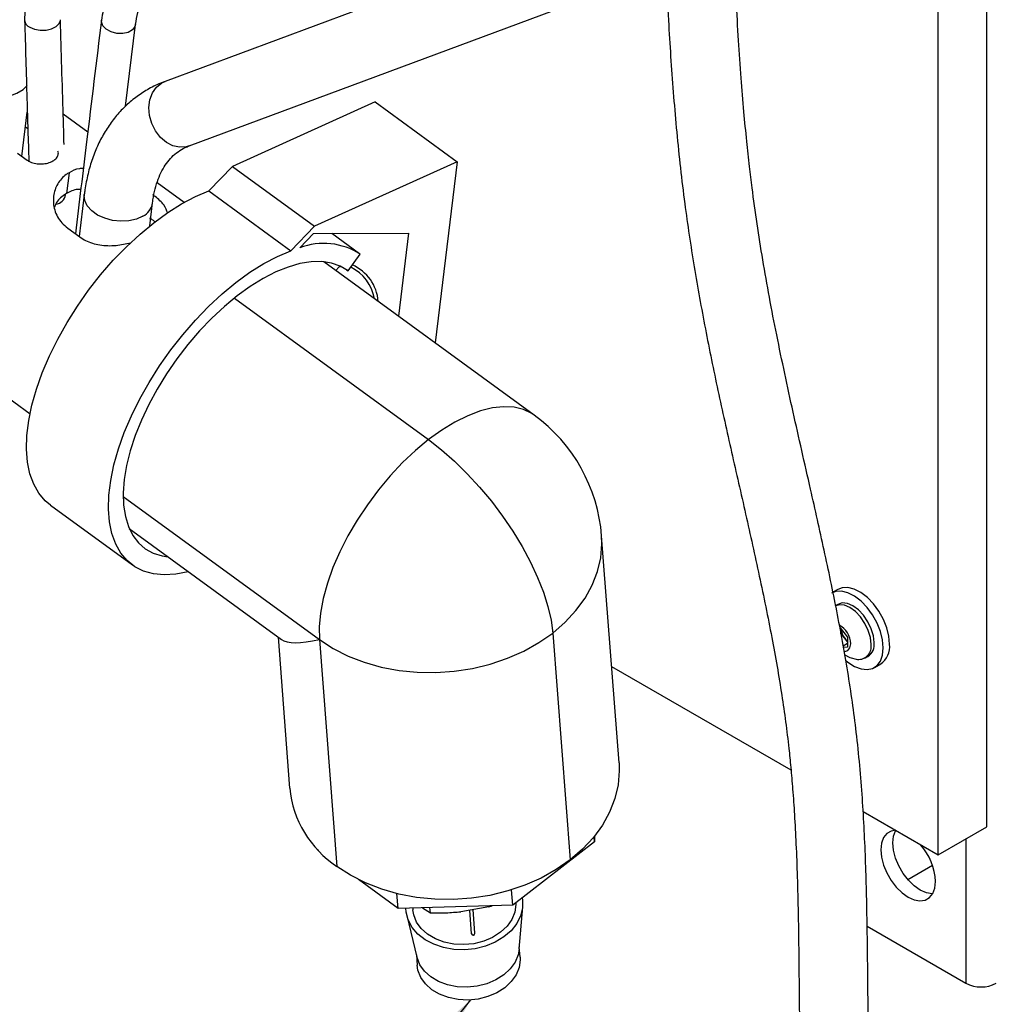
# Model space of a CAD drawing. Header units: inches. Extents: x 0.6 to 33.8, y 0 to 21.7.
# Tile 131 of 210: x 29.5 to 31.3, y 7.3 to 9. Entities that reach past the tile are written whole.
import ezdxf

# ---------------------------------------------------------------- set-up
doc = ezdxf.new("R2010")
doc.units = ezdxf.units.IN
doc.header["$MEASUREMENT"] = 0
doc.layers.add('FORMAT', color=7, linetype='Continuous')
doc.dimstyles.new('SLDDIMSTYLE1', dxfattribs={"dimtxt": 0.18, "dimasz": 0.13, "dimexe": 0, "dimexo": 0.0625, "dimgap": 0, "dimtad": 0, "dimtih": 1, "dimtoh": 1, "dimdec": 0, "dimrnd": 1e-09, "dimzin": 0, "dimdsep": 46, "dimtxsty": 'Standard', "dimsah": 1, "dimcen": 0.09, "dimadec": 0, "dimazin": 0, "dimtfac": 0.13, "dimtdec": 0, "dimtofl": 0, "dimtmove": 0, "dimatfit": 3, "dimfxl": 1, "dimfrac": 2, "dimtolj": 1, "dimtzin": 0, "dimarcsym": 0})

msp = doc.modelspace()

# ---------------------------------------------------------------- linework, layer by layer
at = {"color": 7, "linetype": 'Continuous'}
for p, q in [((31.2647, 7.5754), (31.2647, 17.3738)), ((31.1763, 7.5243), (31.1763, 17.3228)), ((30.5278, 9.211), (29.7719, 8.9296)), ((29.8155, 8.8125), (30.5714, 9.0938)), ((29.7002, 8.8845), (29.7183, 9.033)), ((30.1534, 8.8925), (29.8944, 8.7751)), ((30.1534, 8.8925), (30.3023, 8.7838)), ((29.512, 8.7935), (29.5217, 8.8737)), ((29.6315, 8.8374), (29.5869, 8.87)), ((29.5227, 8.8432), (29.5184, 8.8463)), ((29.5038, 8.7995), (29.5212, 8.7868)), ((30.3023, 8.7838), (30.0434, 8.6665)), ((30.3023, 8.7838), (30.2622, 8.4548)), ((29.8944, 8.7751), (29.8512, 8.7306)), ((29.8944, 8.7751), (30.0434, 8.6665)), ((29.5975, 8.7638), (29.5929, 8.726)), ((29.5975, 8.7638), (29.5929, 8.726)), ((29.5975, 8.7638), (29.5975, 8.7638)), ((29.8065, 8.7098), (29.7574, 8.7456)), ((29.8512, 8.7306), (30.0002, 8.6219)), ((29.5929, 8.726), (29.5929, 8.726)), ((29.6251, 8.724), (29.6159, 8.6479)), ((29.7441, 8.6672), (29.7492, 8.7088)), ((29.5951, 8.663), (29.6171, 8.647)), ((30.0434, 8.6665), (30.0002, 8.6219)), ((30.0167, 8.6274), (30.0418, 8.6532)), ((30.0418, 8.6532), (30.2147, 8.6541)), ((30.125, 8.6167), (30.0747, 8.6534)), ((30.1962, 8.5029), (30.2147, 8.6541)), ((29.118, 8.624), (29.5266, 8.326)), ((30.1042, 8.5855), (30.1264, 8.6157)), ((30.4425, 8.3233), (30.0604, 8.6019)), ((30.0909, 8.5936), (30.0878, 8.5919)), ((30.1017, 8.5873), (30.1042, 8.5855)), ((29.8978, 8.536), (30.2505, 8.2788)), ((29.6959, 8.1756), (30.0523, 7.9157)), ((29.5636, 8.1598), (29.7126, 8.0512)), ((29.7069, 8.1172), (29.9831, 7.9157)), ((30.5965, 7.6916), (30.5648, 8.1039)), ((30.9937, 8.0066), (30.9849, 8.0016)), ((30.9939, 7.9796), (30.9884, 7.9765)), ((30.476, 7.9275), (30.5077, 7.5153)), ((30.9979, 7.9372), (31.0117, 7.9201)), ((30.9995, 7.9265), (30.9995, 7.9353)), ((31.0064, 7.9179), (30.9995, 7.9265)), ((29.9772, 7.92), (29.9982, 7.6457)), ((30.0523, 7.9157), (30.084, 7.5034)), ((31.0117, 7.9084), (31.0034, 7.9037)), ((31.0117, 7.9113), (31.0064, 7.9179)), ((31.0117, 7.9201), (31.0117, 7.9017)), ((31.0117, 7.9017), (31.0039, 7.901)), ((31.0431, 7.8819), (31.0485, 7.885)), ((31.0603, 7.8647), (31.0718, 7.8713)), ((30.583, 7.8668), (30.9088, 7.6788)), ((31.0398, 7.6031), (31.1763, 7.5243)), ((31.1763, 7.5243), (31.2647, 7.5754)), ((30.552, 7.5479), (30.5512, 7.5575)), ((30.5521, 7.5586), (30.552, 7.5479)), ((31.2266, 7.5533), (31.2266, 7.2912)), ((30.0489, 7.5338), (30.0488, 7.5346)), ((30.051, 7.5322), (30.0489, 7.5338)), ((30.552, 7.5479), (30.4035, 7.4329)), ((31.166, 7.505), (31.1213, 7.4792)), ((30.1951, 7.4271), (30.1233, 7.4795)), ((30.4035, 7.4329), (30.4014, 7.4609)), ((30.1951, 7.4271), (30.1931, 7.454)), ((30.4035, 7.4329), (30.1951, 7.4271)), ((30.2218, 7.4278), (30.2221, 7.4245)), ((30.2392, 7.4283), (30.2539, 7.419)), ((30.2539, 7.419), (30.2531, 7.4287)), ((30.3599, 7.4302), (30.309, 7.4212)), ((30.3285, 7.3812), (30.3253, 7.4241)), ((30.3347, 7.3819), (30.3314, 7.4252)), ((30.3599, 7.4302), (30.3663, 7.4319)), ((30.415, 7.3529), (30.4215, 7.4302)), ((30.2111, 7.414), (30.2294, 7.3386)), ((31.0471, 7.3948), (31.2266, 7.2912)), ((30.3286, 7.381), (30.3285, 7.3812)), ((30.4168, 7.3383), (30.4153, 7.3571)), ((30.2284, 7.3428), (30.2298, 7.3239))]:
    msp.add_line(p, q, dxfattribs=at)
at = {"color": 7, "linetype": 'Continuous', "flags": 128}
for points in [[(29.5263, 9.0281), (29.535, 9.0246), (29.5453, 9.0228), (29.5559, 9.023), (29.5659, 9.0253), (29.5741, 9.0293), (29.5796, 9.0346), (29.5817, 9.0406), (29.5818, 9.0417)], [(29.7125, 9.0232), (29.7047, 9.0188), (29.6949, 9.0166), (29.6841, 9.0169), (29.6737, 9.0195), (29.665, 9.0243), (29.6589, 9.0306), (29.6563, 9.0376), (29.6563, 9.0407)], [(29.7183, 9.0329), (29.7172, 9.0292), (29.7125, 9.0232)], [(29.387, 8.9291), (29.397, 8.9197), (29.4096, 8.9117), (29.4242, 8.9055), (29.4402, 8.9014), (29.4568, 8.8996), (29.4733, 8.9001), (29.4888, 8.903), (29.5026, 8.908), (29.5141, 8.9151), (29.5215, 8.9221)], [(29.8155, 8.8125), (29.8104, 8.811), (29.7984, 8.8101), (29.7861, 8.8128), (29.7742, 8.8189), (29.7635, 8.828), (29.7545, 8.8396), (29.7478, 8.8531), (29.7437, 8.8676), (29.7426, 8.8822), (29.7444, 8.8963), (29.7491, 8.9088), (29.7564, 8.9192), (29.7659, 8.9268), (29.7719, 8.9296)], [(29.5636, 8.1598), (29.5543, 8.1676), (29.5427, 8.1813), (29.5334, 8.1978), (29.5265, 8.2167), (29.5221, 8.2379), (29.5203, 8.2613), (29.521, 8.2865), (29.5243, 8.3133), (29.5301, 8.3414), (29.5383, 8.3706), (29.5489, 8.4005), (29.5618, 8.4309), (29.5769, 8.4613), (29.5939, 8.4916), (29.6127, 8.5213), (29.6331, 8.5503), (29.6549, 8.5782), (29.6779, 8.6046), (29.7018, 8.6294), (29.7265, 8.6523), (29.7516, 8.673), (29.7768, 8.6914), (29.802, 8.7072), (29.8269, 8.7203), (29.8512, 8.7306)], [(29.7316, 8.6848), (29.7199, 8.6795), (29.7063, 8.6764), (29.6915, 8.6756), (29.6765, 8.6771), (29.6622, 8.6809), (29.6493, 8.6869), (29.6386, 8.6945), (29.6307, 8.7034), (29.6261, 8.713), (29.625, 8.7229), (29.6252, 8.7241)], [(29.8144, 8.0387), (29.8138, 8.0386), (29.7915, 8.0343), (29.7704, 8.0332), (29.7509, 8.0351), (29.733, 8.04), (29.7171, 8.048), (29.7033, 8.059), (29.6917, 8.0727), (29.6824, 8.0891), (29.6755, 8.108), (29.6711, 8.1293), (29.6693, 8.1526), (29.67, 8.1778), (29.6733, 8.2046), (29.679, 8.2328), (29.6873, 8.262), (29.6979, 8.2919), (29.7108, 8.3222), (29.7258, 8.3527), (29.7428, 8.3829), (29.7616, 8.4127), (29.7821, 8.4417), (29.8039, 8.4695), (29.8269, 8.496), (29.8508, 8.5208), (29.8755, 8.5437), (29.9005, 8.5644), (29.9258, 8.5828), (29.951, 8.5986), (29.9759, 8.6117), (30.0002, 8.6219)], [(30.1042, 8.5855), (30.0901, 8.594), (30.0742, 8.5996), (30.0565, 8.6023), (30.0373, 8.602), (30.0168, 8.5987), (29.9952, 8.5924), (29.9728, 8.5834), (29.9498, 8.5715), (29.9264, 8.557), (29.9029, 8.54), (29.8796, 8.5208), (29.8568, 8.4995), (29.8346, 8.4763), (29.8134, 8.4516), (29.7933, 8.4255), (29.7746, 8.3985), (29.7576, 8.3707), (29.7423, 8.3425), (29.729, 8.3142), (29.7177, 8.2862), (29.7087, 8.2586), (29.7021, 8.2319), (29.6978, 8.2064), (29.696, 8.1822), (29.6967, 8.1598), (29.6998, 8.1392), (29.7054, 8.1209), (29.7133, 8.1048), (29.7235, 8.0914), (29.7359, 8.0806), (29.7502, 8.0726), (29.7665, 8.0676), (29.7772, 8.0659)], [(30.0913, 8.5934), (30.0878, 8.5919), (30.0818, 8.5864)], [(30.4425, 8.3233), (30.4383, 8.3261), (30.4231, 8.3335), (30.4058, 8.3377), (30.3869, 8.3387), (30.3664, 8.3364), (30.3446, 8.3309), (30.3218, 8.3223), (30.2984, 8.3106), (30.2745, 8.2961), (30.2505, 8.2788)], [(30.2505, 8.2788), (30.2267, 8.2591), (30.2034, 8.2371), (30.1809, 8.2131), (30.1594, 8.1875), (30.1393, 8.1605), (30.1208, 8.1326), (30.1041, 8.104), (30.0894, 8.0751), (30.0769, 8.0463), (30.0669, 8.0179), (30.0593, 7.9903), (30.0543, 7.9638), (30.052, 7.9388), (30.0523, 7.9157)], [(30.2505, 8.2788), (30.2742, 8.2604), (30.2977, 8.2397), (30.3208, 8.217), (30.3433, 8.1927), (30.3647, 8.1669), (30.385, 8.14), (30.4037, 8.1124), (30.4207, 8.0844), (30.4357, 8.0563), (30.4486, 8.0286), (30.4592, 8.0015), (30.4674, 7.9754), (30.473, 7.9507), (30.476, 7.9275)], [(30.476, 7.9275), (30.4986, 7.947), (30.5182, 7.9682), (30.5347, 7.9907), (30.5478, 8.0144), (30.5573, 8.039), (30.5632, 8.064), (30.5653, 8.0893), (30.5648, 8.1039)], [(31.0765, 7.9004), (31.0752, 7.9149), (31.0714, 7.9302), (31.0652, 7.9455), (31.057, 7.9603), (31.0471, 7.9738), (31.036, 7.9853), (31.0242, 7.9943), (31.0123, 8.0004), (31.0008, 8.0034), (30.9902, 8.003), (30.9822, 8)], [(31.088, 7.9071), (31.0867, 7.9215), (31.0829, 7.9368), (31.0767, 7.9522), (31.0685, 7.9669), (31.0586, 7.9804), (31.0475, 7.9919), (31.0357, 8.0009), (31.0238, 8.0071), (31.0123, 8.01), (31.0017, 8.0097), (30.9937, 8.0066)], [(31.0544, 7.9069), (31.0531, 7.9192), (31.0492, 7.9322), (31.0431, 7.9449), (31.0351, 7.9566), (31.0257, 7.9665), (31.0157, 7.9738), (31.0057, 7.978), (30.9964, 7.9789), (30.9884, 7.9765)], [(31.0599, 7.91), (31.0585, 7.9223), (31.0547, 7.9353), (31.0485, 7.9481), (31.0405, 7.9598), (31.0312, 7.9696), (31.0212, 7.9769), (31.0112, 7.9812), (31.0019, 7.9821), (30.9939, 7.9796)], [(30.0523, 7.9157), (30.0772, 7.8995), (30.1045, 7.8857), (30.1338, 7.8743), (30.1647, 7.8655), (30.1969, 7.8594), (30.23, 7.8561), (30.2635, 7.8556), (30.2971, 7.858), (30.3303, 7.8631), (30.3626, 7.871), (30.3937, 7.8816), (30.4233, 7.8946), (30.4508, 7.91), (30.476, 7.9275)], [(31.0052, 7.894), (31.0065, 7.8939), (31.0122, 7.8956), (31.0159, 7.9004), (31.0172, 7.9077)], [(31.0078, 7.8782), (31.0123, 7.8745), (31.0242, 7.8669), (31.036, 7.8623), (31.0471, 7.861), (31.057, 7.8631), (31.0652, 7.8683), (31.0714, 7.8766), (31.0752, 7.8875), (31.0765, 7.9004)], [(31.0051, 7.8883), (31.0156, 7.8831), (31.0294, 7.8796)], [(30.5965, 7.6916), (30.597, 7.6771), (30.5948, 7.6518), (30.589, 7.6267), (30.5794, 7.6022), (30.5664, 7.5785), (30.5499, 7.5559), (30.5303, 7.5347), (30.5077, 7.5153)], [(31.0992, 7.5691), (31.0905, 7.5677), (31.0827, 7.5631), (31.0768, 7.5557), (31.0731, 7.5457), (31.0718, 7.5336), (31.0731, 7.5201), (31.0768, 7.5059), (31.0827, 7.4916), (31.0905, 7.4779), (31.1, 7.4656), (31.1105, 7.4553), (31.1215, 7.4475), (31.1326, 7.4426), (31.1431, 7.4407), (31.1525, 7.4421), (31.1604, 7.4467), (31.1663, 7.4541), (31.17, 7.4642), (31.1713, 7.4762)], [(31.166, 7.4535), (31.1652, 7.4535), (31.1547, 7.4553), (31.1436, 7.4603), (31.1326, 7.4681), (31.1221, 7.4784), (31.1126, 7.4907), (31.1048, 7.5043), (31.0988, 7.5186), (31.0952, 7.5329), (31.0939, 7.5464), (31.0952, 7.5584), (31.0988, 7.5684), (31.0991, 7.5689)], [(30.5077, 7.5153), (30.4825, 7.4977), (30.4549, 7.4823), (30.4254, 7.4693), (30.3943, 7.4588), (30.3619, 7.4509), (30.3287, 7.4457), (30.2952, 7.4433), (30.2617, 7.4438), (30.2286, 7.4471), (30.1964, 7.4532), (30.1654, 7.462), (30.1361, 7.4734), (30.1089, 7.4873), (30.084, 7.5034)], [(30.4207, 7.4462), (30.4212, 7.4428), (30.4213, 7.4281), (30.4177, 7.4135), (30.4107, 7.3995), (30.4004, 7.3867), (30.3873, 7.3753), (30.3717, 7.3659), (30.3542, 7.3587), (30.3354, 7.354)], [(30.3354, 7.354), (30.3159, 7.3519), (30.2964, 7.3526), (30.2775, 7.3559), (30.26, 7.3619), (30.2443, 7.3702), (30.2311, 7.3806), (30.2207, 7.3927), (30.2136, 7.4062), (30.2099, 7.4206), (30.2095, 7.4275)], [(30.333, 7.3631), (30.3148, 7.3613), (30.2965, 7.3621), (30.279, 7.3657), (30.2629, 7.3717), (30.2488, 7.3801), (30.2373, 7.3905), (30.2288, 7.4024), (30.2236, 7.4155), (30.2221, 7.4245)], [(30.4091, 7.4373), (30.4092, 7.4342), (30.4072, 7.4205), (30.4018, 7.4071), (30.393, 7.3947), (30.3812, 7.3837), (30.3669, 7.3746), (30.3507, 7.3676), (30.333, 7.3631)], [(30.3285, 7.3812), (30.329, 7.3803), (30.3298, 7.3797), (30.331, 7.3794), (30.3322, 7.3794), (30.3333, 7.3798), (30.3342, 7.3805), (30.3347, 7.3813), (30.3347, 7.3819)], [(30.415, 7.3529), (30.4132, 7.3429), (30.4077, 7.3296), (30.3989, 7.3172), (30.3872, 7.3062), (30.3729, 7.2971), (30.3566, 7.2901), (30.339, 7.2856)], [(30.339, 7.2856), (30.3207, 7.2838), (30.3025, 7.2846), (30.285, 7.2882), (30.2688, 7.2942), (30.2547, 7.3026), (30.2432, 7.313), (30.2347, 7.3249), (30.2295, 7.338), (30.2294, 7.3386)], [(30.4168, 7.3383), (30.4169, 7.3336), (30.415, 7.3199), (30.4095, 7.3065), (30.4007, 7.2941), (30.3889, 7.2831), (30.3746, 7.274), (30.3584, 7.267), (30.3408, 7.2625)], [(30.3408, 7.2625), (30.3225, 7.2607), (30.3042, 7.2616), (30.2867, 7.2651), (30.2706, 7.2712), (30.2565, 7.2795), (30.245, 7.2899), (30.2365, 7.3018), (30.2313, 7.3149), (30.2298, 7.3239)]]:
    msp.add_lwpolyline(points, dxfattribs=at)
at = {"color": 7, "linetype": 'Continuous'}
for centre, radius, start, end in [((29.5325, 9.0426), 0.0158, 185.8376, 246.9778), ((29.5711, 8.727), 0.0204, 276.7304, 351.1022), ((29.7163, 8.7145), 0.0334, 297.2447, 350.2299), ((30.06, 8.513), 0.1223, 57.1033, 110.7646), ((30.0738, 8.5204), 0.0799, 10.4198, 63.8082), ((30.0807, 8.5241), 0.0786, 4.3069, 66.4766), ((30.2657, 8.0809), 0.3, 4.3915, 53.8962), ((30.9767, 7.9066), 0.0405, 1.607, 60.6781), ((31.0296, 7.9372), 0.0301, 183.6549, 219.7009), ((31.0272, 7.9343), 0.0265, 218.2096, 234.1598), ((31.0314, 7.9028), 0.0233, 265.2608, 9.9756), ((31.034, 7.9067), 0.0261, 303.9367, 7.3755), ((31.0495, 7.9029), 0.0386, 305.1269, 6.1853), ((30.1911, 7.6649), 0.1938, 185.6917, 236.4421), ((31.0624, 7.4709), 0.109, 2.7942, 41.2845), ((30.3316, 7.3817), 0.00313, 193.1227, 4.3915), ((31.2541, 7.3444), 0.0599, 242.6097, 297.3903)]:
    msp.add_arc(centre, radius, start, end, dxfattribs=at)
msp.add_ellipse((30.2657, 8.0809), major_axis=(0.2872, 0.1601), ratio=0.21045, start_param=3.238319, end_param=3.765484, dxfattribs=at)
for points, knots in [([(29.7183, 9.033), (29.7195, 9.0404), (29.7216, 9.0541), (29.7271, 9.0708), (29.7327, 9.0834), (29.7395, 9.0956), (29.7487, 9.1085), (29.7628, 9.1234), (29.7797, 9.1368), (29.7973, 9.1475), (29.8162, 9.1569), (29.8374, 9.1656), (29.8633, 9.174), (29.8926, 9.1816), (29.9266, 9.1883), (29.9651, 9.1943), (30.0086, 9.1994), (30.0528, 9.2036), (30.0956, 9.2072), (30.1361, 9.2107), (30.1753, 9.2144), (30.212, 9.2187), (30.2447, 9.2235), (30.2726, 9.2288), (30.296, 9.234), (30.3179, 9.2396), (30.3408, 9.2463), (30.3667, 9.2551), (30.3954, 9.2666), (30.4257, 9.2812), (30.4545, 9.2977), (30.4795, 9.3148), (30.5036, 9.3338), (30.5278, 9.356), (30.5521, 9.3827), (30.5737, 9.411), (30.5933, 9.441), (30.6123, 9.4753), (30.6317, 9.5169), (30.6483, 9.5601), (30.662, 9.6019), (30.6725, 9.6378), (30.6814, 9.6713), (30.6885, 9.7006), (30.6941, 9.7253), (30.6986, 9.7461), (30.7025, 9.7654), (30.7073, 9.79), (30.7132, 9.8227), (30.7201, 9.8647), (30.7271, 9.9124), (30.7369, 9.9881), (30.7473, 10.0907), (30.7566, 10.219), (30.7634, 10.3607), (30.7676, 10.5151), (30.769, 10.6816), (30.7681, 10.8458), (30.7657, 11.0007), (30.7624, 11.1472), (30.7586, 11.2869), (30.7543, 11.4307), (30.7495, 11.581), (30.7446, 11.7384), (30.7396, 11.9122), (30.7351, 12.0999), (30.7324, 12.2975), (30.7324, 12.4905), (30.7359, 12.6707), (30.7434, 12.837), (30.7549, 12.9901), (30.7723, 13.1361), (30.7951, 13.2772), (30.8162, 13.3931), (30.8329, 13.486), (30.8447, 13.5562), (30.8554, 13.6285), (30.8646, 13.7054), (30.8706, 13.7843), (30.8728, 13.8662), (30.8702, 13.9508), (30.863, 14.025), (30.854, 14.0857), (30.8459, 14.1306), (30.8359, 14.1776), (30.8237, 14.2269), (30.809, 14.2787), (30.7918, 14.3331), (30.7785, 14.3703), (30.7716, 14.3893)], [0, 0, 0, 0, 0.004131, 0.007607, 0.010479, 0.012757, 0.016689, 0.021285, 0.02665, 0.031414, 0.035277, 0.040795, 0.04633, 0.052432, 0.059437, 0.067366, 0.076171, 0.085146, 0.09324, 0.101148, 0.108819, 0.116214, 0.122924, 0.128573, 0.133302, 0.137532, 0.142406, 0.14796, 0.15448, 0.161849, 0.169363, 0.175845, 0.181525, 0.189151, 0.197055, 0.204587, 0.211748, 0.219632, 0.228921, 0.239661, 0.247017, 0.254375, 0.260845, 0.266397, 0.271008, 0.274658, 0.277965, 0.281637, 0.288162, 0.29563, 0.304065, 0.313207, 0.334781, 0.355883, 0.376413, 0.403177, 0.429099, 0.454153, 0.479009, 0.499982, 0.520807, 0.542294, 0.564894, 0.588532, 0.613116, 0.643121, 0.673167, 0.70258, 0.731185, 0.756345, 0.780582, 0.804414, 0.828274, 0.852152, 0.86409, 0.876026, 0.887968, 0.900459, 0.913898, 0.925834, 0.938492, 0.951982, 0.958065, 0.964357, 0.970883, 0.977673, 0.984762, 0.992189, 1, 1, 1, 1]), ([(30.713, 14.3677), (30.7185, 14.3523), (30.7293, 14.3224), (30.7435, 14.2789), (30.7556, 14.2383), (30.7659, 14.2002), (30.7746, 14.1646), (30.7848, 14.1181), (30.7946, 14.0634), (30.8022, 14.0043), (30.8065, 13.955), (30.8088, 13.9125), (30.8097, 13.8729), (30.8094, 13.8337), (30.8081, 13.7945), (30.8057, 13.7551), (30.8004, 13.6918), (30.7896, 13.6069), (30.768, 13.4756), (30.7389, 13.3204), (30.7095, 13.1423), (30.6894, 12.9635), (30.6778, 12.7854), (30.6716, 12.6032), (30.6698, 12.4389), (30.6702, 12.2941), (30.6716, 12.1709), (30.6738, 12.0506), (30.6766, 11.9347), (30.6796, 11.8233), (30.6831, 11.7057), (30.6871, 11.5768), (30.6917, 11.4322), (30.6963, 11.2782), (30.7009, 11.1081), (30.7046, 10.9247), (30.7065, 10.7315), (30.7058, 10.5735), (30.7033, 10.4505), (30.7006, 10.3619), (30.6968, 10.2746), (30.6919, 10.1903), (30.686, 10.1114), (30.6793, 10.0398), (30.6723, 9.9758), (30.665, 9.919), (30.6576, 9.8691), (30.6505, 9.8269), (30.6434, 9.7883), (30.6355, 9.7493), (30.6255, 9.705), (30.6132, 9.6572), (30.5973, 9.6036), (30.5772, 9.5474), (30.5514, 9.492), (30.5216, 9.4442), (30.4898, 9.4058), (30.4619, 9.3801), (30.4383, 9.3622), (30.4183, 9.3489), (30.3957, 9.3361), (30.3727, 9.325), (30.3519, 9.3164), (30.3298, 9.3084), (30.3041, 9.3004), (30.272, 9.2924), (30.2334, 9.2848), (30.1867, 9.2783), (30.1315, 9.2729), (30.0716, 9.2679), (30.0103, 9.2625), (29.95, 9.2555), (29.8967, 9.2466), (29.8536, 9.2363), (29.8205, 9.2261), (29.7912, 9.2144), (29.7627, 9.2002), (29.7339, 9.1812), (29.7124, 9.1618), (29.698, 9.1448), (29.6896, 9.1332), (29.6808, 9.1192), (29.6715, 9.1005), (29.6619, 9.0746), (29.6583, 9.0528), (29.6563, 9.0407)], [0, 0, 0, 0, 0.006372, 0.012339, 0.017937, 0.023199, 0.028151, 0.032815, 0.042768, 0.051387, 0.058477, 0.064572, 0.070556, 0.076634, 0.08282, 0.089128, 0.095568, 0.113718, 0.131672, 0.163007, 0.194244, 0.222262, 0.250503, 0.278743, 0.307081, 0.325984, 0.344789, 0.363013, 0.38048, 0.397133, 0.413271, 0.433526, 0.45531, 0.478574, 0.503248, 0.532677, 0.562475, 0.592472, 0.606631, 0.620775, 0.634883, 0.648912, 0.662114, 0.674176, 0.685132, 0.695019, 0.703871, 0.711722, 0.717853, 0.725196, 0.733731, 0.743402, 0.753684, 0.766912, 0.780186, 0.793155, 0.804942, 0.815686, 0.820658, 0.82637, 0.832874, 0.839048, 0.844231, 0.848448, 0.855075, 0.862211, 0.869994, 0.879918, 0.891043, 0.90307, 0.915102, 0.926896, 0.938296, 0.94605, 0.952768, 0.958531, 0.964487, 0.971103, 0.978317, 0.980827, 0.983383, 0.986054, 0.989596, 0.994232, 1, 1, 1, 1]), ([(29.7083, 9.9984), (29.7135, 9.9829), (29.7231, 9.9539), (29.7324, 9.9117), (29.7379, 9.8743), (29.7413, 9.8312), (29.7411, 9.7816), (29.7348, 9.7182), (29.7211, 9.6503), (29.6998, 9.5781), (29.6694, 9.4955), (29.6297, 9.4039), (29.5956, 9.3286), (29.5748, 9.2793), (29.5651, 9.2554), (29.5557, 9.2309), (29.5468, 9.2059), (29.538, 9.1789), (29.5298, 9.1495), (29.5226, 9.1164), (29.5171, 9.0794), (29.5169, 9.0543), (29.5168, 9.0411)], [0, 0, 0, 0, 0.047435, 0.088989, 0.125452, 0.157358, 0.214124, 0.269227, 0.341504, 0.41405, 0.486992, 0.596651, 0.705797, 0.732384, 0.75857, 0.784367, 0.813231, 0.841306, 0.873837, 0.910929, 0.952823, 1, 1, 1, 1]), ([(31.055, 7.026), (31.0535, 7.0594), (31.0506, 7.1238), (31.0492, 7.217), (31.0483, 7.3024), (31.0475, 7.3794), (31.0463, 7.4476), (31.0445, 7.5097), (31.0421, 7.5685), (31.0386, 7.6274), (31.0339, 7.6868), (31.026, 7.7633), (31.0126, 7.8569), (30.9925, 7.9674), (30.9693, 8.0781), (30.9422, 8.1986), (30.9123, 8.3291), (30.8824, 8.4683), (30.8569, 8.6043), (30.8418, 8.7061), (30.8331, 8.7775), (30.8281, 8.8235), (30.823, 8.8771), (30.818, 8.9382), (30.8133, 9.0061), (30.8097, 9.0707), (30.8071, 9.1304), (30.8051, 9.1832), (30.8038, 9.2278), (30.8032, 9.2544), (30.8031, 9.2635)], [0, 0, 0, 0, 0.0478, 0.092088, 0.132391, 0.168399, 0.199937, 0.226927, 0.25368, 0.279869, 0.306318, 0.333, 0.380955, 0.428694, 0.476222, 0.52382, 0.584199, 0.644681, 0.703903, 0.761222, 0.778282, 0.798593, 0.822535, 0.850013, 0.880773, 0.91434, 0.938161, 0.962599, 0.987253, 1, 1, 1, 1]), ([(30.6814, 9.1505), (30.6819, 9.1358), (30.6833, 9.0965), (30.6864, 9.0352), (30.6906, 8.9671), (30.6954, 8.9022), (30.7011, 8.8374), (30.7078, 8.7726), (30.7176, 8.6913), (30.7322, 8.5939), (30.7527, 8.4805), (30.7758, 8.3682), (30.8008, 8.2559), (30.8265, 8.1435), (30.8516, 8.0311), (30.8741, 7.9213), (30.8924, 7.8167), (30.9029, 7.7382), (30.9087, 7.6816), (30.9121, 7.6415), (30.9153, 7.5951), (30.9181, 7.5419), (30.9204, 7.482), (30.922, 7.4108), (30.9231, 7.3276), (30.924, 7.232), (30.9254, 7.1281), (30.9286, 7.0563), (30.9302, 7.019)], [0, 0, 0, 0, 0.021332, 0.056895, 0.087721, 0.118383, 0.148551, 0.178799, 0.20887, 0.261431, 0.312829, 0.363693, 0.414215, 0.465346, 0.516261, 0.566984, 0.614916, 0.65973, 0.675752, 0.694333, 0.716233, 0.741528, 0.770284, 0.802541, 0.845049, 0.892315, 0.944101, 1, 1, 1, 1]), ([(29.5168, 9.041), (29.5182, 8.9931), (29.5207, 8.9078), (29.5233, 8.8224), (29.5244, 8.785)], [0, 0, 0, 0, 0.561799, 1, 1, 1, 1]), ([(29.5885, 8.8152), (29.588, 8.8327), (29.5857, 8.9081), (29.5835, 8.9837), (29.5818, 9.0418)], [0, 0, 0, 0, 0.2313879, 1, 1, 1, 1]), ([(29.6563, 9.0407), (29.6473, 8.9672), (29.6315, 8.838), (29.6158, 8.7087), (29.609, 8.653)], [0, 0, 0, 0, 0.569461, 1, 1, 1, 1]), ([(29.7719, 8.9296), (29.7669, 8.9277), (29.7539, 8.9225), (29.7342, 8.9118), (29.7133, 8.897), (29.6943, 8.8798), (29.6774, 8.8604), (29.6626, 8.8387), (29.6499, 8.815), (29.6395, 8.7893), (29.6315, 8.7618), (29.6272, 8.7396), (29.6255, 8.7268), (29.6251, 8.724)], [0, 0, 0, 0, 0.061839, 0.161343, 0.260216, 0.358804, 0.457592, 0.557174, 0.658036, 0.760494, 0.864654, 0.970409, 1, 1, 1, 1]), ([(29.5212, 8.7868), (29.523, 8.7856), (29.5276, 8.7827), (29.537, 8.78), (29.5482, 8.7793), (29.5592, 8.781), (29.5685, 8.7848), (29.5752, 8.7901), (29.578, 8.7964), (29.5785, 8.801), (29.5771, 8.8032), (29.5771, 8.8032)], [0, 0, 0, 0, 0.085906, 0.215545, 0.346047, 0.477485, 0.608481, 0.738361, 0.868174, 0.999061, 1, 1, 1, 1]), ([(29.7492, 8.7088), (29.7497, 8.7125), (29.7512, 8.7231), (29.7549, 8.7393), (29.7608, 8.7564), (29.7681, 8.7714), (29.7767, 8.7844), (29.7868, 8.7954), (29.7983, 8.8043), (29.8082, 8.8096), (29.8142, 8.812), (29.8155, 8.8125)], [0, 0, 0, 0, 0.061803, 0.18172, 0.302211, 0.424577, 0.550479, 0.682339, 0.823036, 0.963505, 1, 1, 1, 1]), ([(29.6234, 8.7714), (29.621, 8.7714), (29.6112, 8.7712), (29.6034, 8.767), (29.5975, 8.7638)], [0, 0, 0, 0, 0.2508175, 1, 1, 1, 1]), ([(29.5975, 8.7638), (29.5958, 8.7628), (29.5873, 8.7575), (29.5754, 8.744), (29.5677, 8.721), (29.5699, 8.6956), (29.5805, 8.6752), (29.5914, 8.6661), (29.5951, 8.663)], [0, 0, 0, 0, 0.050483, 0.249327, 0.451271, 0.666184, 0.886678, 1, 1, 1, 1]), ([(29.6188, 8.7333), (29.6169, 8.7333), (29.6071, 8.7337), (29.5993, 8.7295), (29.5929, 8.726)], [0, 0, 0, 0, 0.192968, 1, 1, 1, 1]), ([(29.5929, 8.726), (29.5916, 8.7252), (29.5838, 8.7204), (29.5749, 8.7125), (29.5718, 8.7032), (29.5711, 8.7012)], [0, 0, 0, 0, 0.132448, 0.813196, 1, 1, 1, 1]), ([(29.7767, 8.6903), (29.775, 8.6952), (29.7715, 8.7051), (29.7591, 8.7165), (29.751, 8.7226), (29.7497, 8.7236)], [0, 0, 0, 0, 0.4569674, 0.9099736, 1, 1, 1, 1]), ([(29.7537, 8.6741), (29.7533, 8.6745), (29.7508, 8.6768), (29.7474, 8.6793), (29.7445, 8.6814)], [0, 0, 0, 0, 0.152178, 1, 1, 1, 1]), ([(29.6171, 8.647), (29.6205, 8.6448), (29.6311, 8.6379), (29.6533, 8.6316), (29.6819, 8.6304), (29.7005, 8.6345), (29.7092, 8.6364)], [0, 0, 0, 0, 0.140352, 0.430792, 0.732993, 1, 1, 1, 1]), ([(30.2539, 7.419), (30.2633, 7.4189), (30.2815, 7.4188), (30.3, 7.4204), (30.309, 7.4212)], [0, 0, 0, 0, 0.517458, 1, 1, 1, 1])]:
    msp.add_open_spline(points, degree=3, knots=knots, dxfattribs=at)

# ---------------------------------------------------------------- leaders
at = {"layer": 'FORMAT'}
msp.add_leader([(30.3269, 7.2609), (29.3992, 6.1147), (29.1492, 6.1147)], dimstyle='SLDDIMSTYLE1', dxfattribs=at)

doc.saveas('drawing.dxf')
